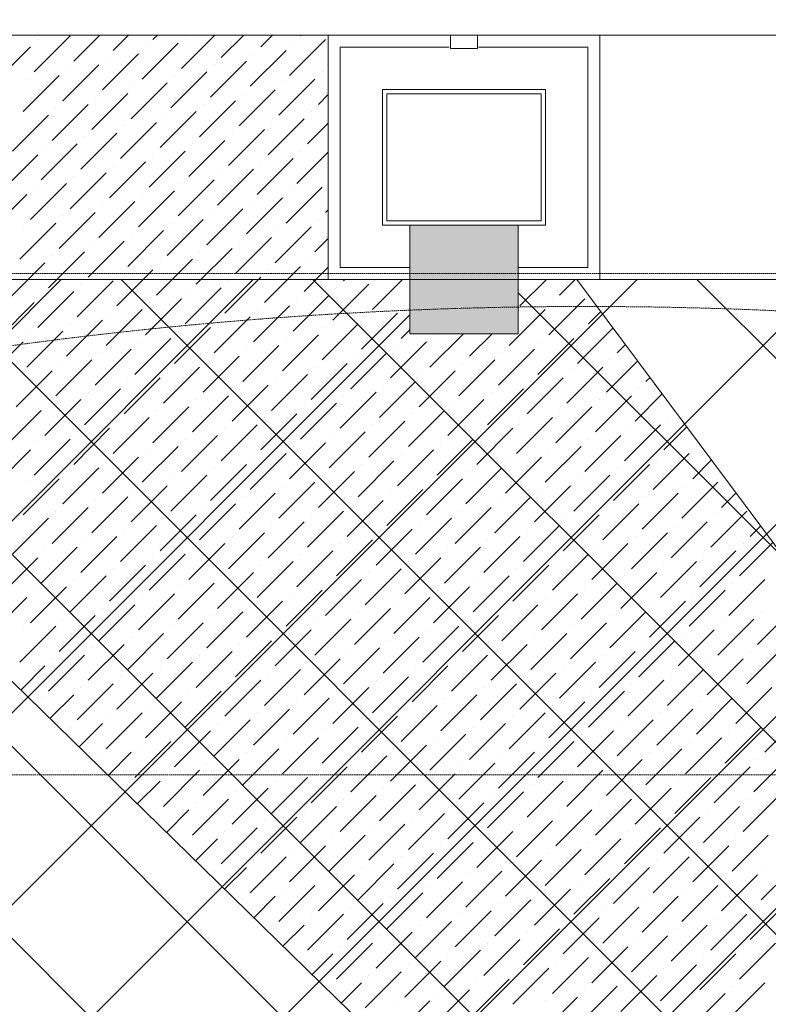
# Model space of a CAD drawing. Header units: millimetres. Extents: x 48523 to 84492, y -23473 to 14877.
# Tile 46 of 69: x 55172 to 56551, y 12045 to 13858. Entities that reach past the tile are written whole.
import ezdxf
from ezdxf import colors
from ezdxf.entities.mleader import LeaderData, LeaderLine
from ezdxf.math import Vec2, Vec3

# ---------------------------------------------------------------- set-up
doc = ezdxf.new("R2010")
doc.units = ezdxf.units.MM
doc.header["$MEASUREMENT"] = 0
doc.linetypes.add('HIDDENX2', pattern=[0.75, 0.5, -0.25])
doc.linetypes.add('RCP XREF$0$( Hidden )', pattern=[0.375, 0.25, -0.125])
doc.layers.get('0').update_dxf_attribs({"lineweight": 5})
for name, color, linetype, lineweight, true_color in [('M-MEP-ELLG-CABLE', 7, 'HIDDENX2', 15, 0x055f91), ('RCP XREF$0$A-CEILING-01', 9, 'Continuous', 0, 0x808080), ('RCP XREF$0$A-CELING ELEMENT', 9, 'Continuous', 0, 0x808080), ('RCP XREF$0$A-CLMN P', 9, 'Continuous', 0, 0x808080), ('RCP XREF$0$A-FLOORING', 9, 'Continuous', 0, 0x808080), ('RCP XREF$0$A-HT', 9, 'Continuous', 0, 0x808080), ('RCP XREF$0$A-Wall & Column', 9, 'Continuous', 0, 0x808080), ('RCP XREF$0$Column', 9, 'Continuous', 0, 0x808080), ('RCP XREF$0$XR-CP-DS$0$Level 24', 9, 'Continuous', 0, 0x808080)]:
    doc.layers.add(name, color=color, linetype=linetype, lineweight=lineweight, true_color=true_color)
doc.layers.add('T-Tags', color=7, linetype='Continuous')
doc.styles.add('SSP_Note', font='romans.shx', dxfattribs={"width": 0.8})

# ---------------------------------------------------------------- blocks, each defined once
blk = doc.blocks.new('RCP XREF')
at = {"layer": 'RCP XREF$0$A-HT', "lineweight": 0, "true_color": 0x808080}
h = blk.add_hatch(color=8, dxfattribs=at)
h.dxf.hatch_style = 1
h.paths.add_polyline_path([(6090, 13280), (6090, 13480), (5890, 13480), (5890, 13280)])
at = {"layer": 'RCP XREF$0$A-CEILING-01', "color": 8, "linetype": 'Continuous', "lineweight": 0, "true_color": 0x808080}
for p, q in [((200, 8331.7), (5248.3, 13380)), ((200, 7978.2), (5601.8, 13380)), ((200, 7271.1), (6308.9, 13380)), ((200, 6917.5), (6662.5, 13380)), ((200, 6564), (7016, 13380)), ((200, 6210.4), (7369.6, 13380)), ((200, 5856.9), (7723.1, 13380)), ((6029.9, 11294.2), (3944.1, 13380)), ((11718.3, 5959.4), (4297.7, 13380)), ((11895, 6136.2), (4651.2, 13380)), ((12071.8, 6313), (5004.8, 13380)), ((12248.6, 6489.7), (5358.3, 13380)), ((12425.4, 6666.5), (5711.9, 13380)), ((12778.9, 7020.1), (6419, 13380)), ((12602.1, 6843.3), (6090, 13355.4)), ((200, 7624.6), (5890, 13314.6))]:
    blk.add_line(p, q, dxfattribs=at)
at = {"layer": 'RCP XREF$0$A-CEILING-01', "color": 8, "lineweight": 0, "true_color": 0x808080}
for p, q in [((5890, 13380), (350, 13380)), ((5890, 13280), (5890, 13380)), ((11820, 13380), (6090, 13380)), ((6090, 13380), (6090, 13280)), ((6090, 13280), (5890, 13280))]:
    blk.add_line(p, q, dxfattribs=at)
at = {"layer": 'RCP XREF$0$A-CELING ELEMENT', "color": 8, "linetype": 'RCP XREF$0$( Hidden )', "lineweight": 0, "ltscale": 10, "true_color": 0x808080}
blk.add_line((4048, 13830), (13250, 13830), dxfattribs=at)
at = {"layer": 'RCP XREF$0$A-CELING ELEMENT', "color": 8, "linetype": 'Continuous', "lineweight": 0, "true_color": 0x808080, "transparency": 33554687}
for p, q in [((5198.2, 13762.1), (5264.5, 13828.4)), ((5204.8, 13821.7), (5204.8, 13821.7)), ((5271.1, 13782), (5319.2, 13830)), ((5344, 13801.8), (5372.2, 13830)), ((5417, 13821.7), (5425.2, 13830)), ((5470, 13768.7), (5531.3, 13830)), ((5476.6, 13828.4), (5476.6, 13828.4)), ((5542.9, 13788.6), (5584.3, 13830)), ((5615.8, 13808.5), (5637.4, 13830)), ((5668.9, 13755.4), (5735.2, 13821.7)), ((5688.7, 13828.4), (5690.4, 13830)), ((5125.3, 13742.2), (5191.6, 13808.5)), ((5397.1, 13748.8), (5463.4, 13815.1)), ((5403.7, 13808.5), (5403.7, 13808.5)), ((5595.9, 13735.6), (5662.2, 13801.8)), ((5675.5, 13815.1), (5675.5, 13815.1)), ((5324.1, 13728.9), (5390.4, 13795.2)), ((5330.8, 13788.6), (5330.8, 13788.6)), ((5523, 13715.7), (5589.3, 13782)), ((5602.6, 13795.2), (5602.6, 13795.2)), ((5251.2, 13709), (5317.5, 13775.3)), ((5257.9, 13768.7), (5257.9, 13768.7)), ((5529.6, 13775.3), (5529.6, 13775.3)), ((5178.3, 13689.2), (5244.6, 13755.4)), ((5184.9, 13748.8), (5184.9, 13748.8)), ((5450.1, 13695.8), (5516.4, 13762.1)), ((5456.7, 13755.4), (5456.7, 13755.4)), ((5649, 13682.5), (5715.3, 13748.8)), ((5728.5, 13762.1), (5728.5, 13762.1)), ((5377.2, 13675.9), (5443.5, 13742.2)), ((5383.8, 13735.6), (5383.8, 13735.6)), ((5576.1, 13662.6), (5642.3, 13728.9)), ((5655.6, 13742.2), (5655.6, 13742.2)), ((5304.3, 13656), (5370.6, 13722.3)), ((5310.9, 13715.7), (5310.9, 13715.7)), ((5503.1, 13642.7), (5569.4, 13709)), ((5582.7, 13722.3), (5582.7, 13722.3)), ((5721.9, 13702.4), (5740, 13720.5)), ((5231.3, 13636.1), (5297.6, 13702.4)), ((5238, 13695.8), (5238, 13695.8)), ((5509.8, 13702.4), (5509.8, 13702.4)), ((5158.4, 13616.2), (5224.7, 13682.5)), ((5430.2, 13622.9), (5496.5, 13689.2)), ((5436.8, 13682.5), (5436.8, 13682.5)), ((5629.1, 13609.6), (5695.4, 13675.9)), ((5708.6, 13689.2), (5708.6, 13689.2)), ((5357.3, 13603), (5423.6, 13669.3)), ((5363.9, 13662.6), (5363.9, 13662.6)), ((5556.2, 13589.7), (5622.5, 13656)), ((5635.7, 13669.3), (5635.7, 13669.3)), ((5702, 13629.5), (5740, 13667.5)), ((5284.4, 13583.1), (5350.7, 13649.4)), ((5291, 13642.7), (5291, 13642.7)), ((5483.2, 13569.8), (5549.5, 13636.1)), ((5562.8, 13649.4), (5562.8, 13649.4)), ((5211.5, 13563.2), (5277.7, 13629.5)), ((5218.1, 13622.9), (5218.1, 13622.9)), ((5489.9, 13629.5), (5489.9, 13629.5)), ((5138.5, 13543.3), (5204.8, 13609.6)), ((5410.3, 13549.9), (5476.6, 13616.2)), ((5417, 13609.6), (5417, 13609.6)), ((5609.2, 13536.7), (5675.5, 13603)), ((5682.1, 13556.6), (5740, 13614.5)), ((5688.7, 13616.2), (5688.7, 13616.2)), ((5337.4, 13530.1), (5403.7, 13596.3)), ((5344, 13589.7), (5344, 13589.7)), ((5536.3, 13516.8), (5602.6, 13583.1)), ((5615.8, 13596.3), (5615.8, 13596.3)), ((5264.5, 13510.2), (5330.8, 13576.5)), ((5271.1, 13569.8), (5271.1, 13569.8)), ((5463.4, 13496.9), (5529.6, 13563.2)), ((5542.9, 13576.5), (5542.9, 13576.5)), ((5191.6, 13490.3), (5257.9, 13556.6)), ((5198.2, 13549.9), (5198.2, 13549.9)), ((5470, 13556.6), (5470, 13556.6)), ((5662.2, 13483.6), (5728.5, 13549.9)), ((5118.6, 13470.4), (5184.9, 13536.7)), ((5390.4, 13477), (5456.7, 13543.3)), ((5397.1, 13536.7), (5397.1, 13536.7)), ((5589.3, 13463.8), (5655.6, 13530.1)), ((5668.9, 13543.3), (5668.9, 13543.3)), ((5317.5, 13457.1), (5383.8, 13523.4)), ((5324.1, 13516.8), (5324.1, 13516.8)), ((5516.4, 13443.9), (5582.7, 13510.2)), ((5595.9, 13523.4), (5595.9, 13523.4)), ((5735.2, 13503.5), (5740, 13508.4)), ((5244.6, 13437.2), (5310.9, 13503.5)), ((5251.2, 13496.9), (5251.2, 13496.9)), ((5443.5, 13424), (5509.8, 13490.3)), ((5523, 13503.5), (5523, 13503.5)), ((5721.9, 13490.3), (5721.9, 13490.3)), ((5171.7, 13417.4), (5238, 13483.6)), ((5178.3, 13477), (5178.3, 13477)), ((5450.1, 13483.6), (5450.1, 13483.6)), ((5642.3, 13410.7), (5708.6, 13477)), ((5370.6, 13404.1), (5436.8, 13470.4)), ((5377.2, 13463.8), (5377.2, 13463.8)), ((5569.4, 13390.8), (5635.7, 13457.1)), ((5649, 13470.4), (5649, 13470.4)), ((5715.3, 13430.6), (5740, 13455.4)), ((5297.6, 13384.2), (5363.9, 13450.5)), ((5304.3, 13443.9), (5304.3, 13443.9)), ((5496.5, 13371), (5562.8, 13437.2)), ((5576.1, 13450.5), (5576.1, 13450.5)), ((5224.7, 13364.3), (5291, 13430.6)), ((5231.3, 13424), (5231.3, 13424)), ((5503.1, 13430.6), (5503.1, 13430.6)), ((5151.8, 13344.4), (5218.1, 13410.7)), ((5423.6, 13351.1), (5489.9, 13417.4)), ((5430.2, 13410.7), (5430.2, 13410.7)), ((5622.5, 13337.8), (5688.7, 13404.1)), ((5695.4, 13357.7), (5740, 13402.3)), ((5702, 13417.4), (5702, 13417.4)), ((5350.7, 13331.2), (5417, 13397.5)), ((5357.3, 13390.8), (5357.3, 13390.8)), ((5549.5, 13317.9), (5615.8, 13384.2)), ((5629.1, 13397.5), (5629.1, 13397.5)), ((5277.7, 13311.3), (5344, 13377.6)), ((5284.4, 13371), (5284.4, 13371)), ((5476.6, 13298), (5542.9, 13364.3)), ((5556.2, 13377.6), (5556.2, 13377.6)), ((5748.4, 13304.7), (5814.7, 13371)), ((5755, 13364.3), (5755, 13364.3)), ((5768.3, 13377.6), (5770.7, 13380)), ((5821.3, 13324.6), (5876.8, 13380)), ((6093.1, 13331.2), (6141.9, 13380)), ((6166, 13351.1), (6195, 13380)), ((5204.8, 13291.4), (5271.1, 13357.7)), ((5211.5, 13351.1), (5211.5, 13351.1)), ((5483.2, 13357.7), (5483.2, 13357.7)), ((5675.5, 13284.8), (5741.8, 13351.1)), ((5131.9, 13271.5), (5198.2, 13337.8)), ((5403.7, 13278.1), (5470, 13344.4)), ((5410.3, 13337.8), (5410.3, 13337.8)), ((5602.6, 13264.9), (5668.9, 13331.2)), ((5682.1, 13344.4), (5682.1, 13344.4)), ((5881, 13331.2), (5881, 13331.2)), ((6146.2, 13278.1), (6212.4, 13344.4)), ((6152.8, 13337.8), (6152.8, 13337.8)), ((5330.8, 13258.3), (5397.1, 13324.6)), ((5337.4, 13317.9), (5337.4, 13317.9)), ((5529.6, 13245), (5595.9, 13311.3)), ((5609.2, 13324.6), (5609.2, 13324.6)), ((5801.4, 13251.6), (5867.7, 13317.9)), ((5808.1, 13311.3), (5808.1, 13311.3)), ((6073.2, 13258.3), (6139.5, 13324.6)), ((6219.1, 13298), (6242.1, 13321)), ((5257.9, 13238.4), (5324.1, 13304.7)), ((5264.5, 13298), (5264.5, 13298)), ((5456.7, 13225.1), (5523, 13291.4)), ((5536.3, 13304.7), (5536.3, 13304.7)), ((5728.5, 13231.7), (5794.8, 13298)), ((5735.2, 13291.4), (5735.2, 13291.4)), ((5184.9, 13218.5), (5251.2, 13284.8)), ((5191.6, 13278.1), (5191.6, 13278.1)), ((5463.4, 13284.8), (5463.4, 13284.8)), ((5655.6, 13211.9), (5721.9, 13278.1)), ((5874.4, 13271.5), (5890, 13287.2)), ((5927.4, 13218.5), (5988.9, 13280)), ((5934, 13278.1), (5934, 13278.1)), ((6000.3, 13238.4), (6041.9, 13280)), ((6199.2, 13225.1), (6264.7, 13290.6)), ((6205.8, 13284.8), (6205.8, 13284.8)), ((5112, 13198.6), (5178.3, 13264.9)), ((5383.8, 13205.2), (5450.1, 13271.5)), ((5390.4, 13264.9), (5390.4, 13264.9)), ((5582.7, 13192), (5649, 13258.3)), ((5662.2, 13271.5), (5662.2, 13271.5)), ((5854.5, 13198.6), (5920.8, 13264.9)), ((5861.1, 13258.3), (5861.1, 13258.3)), ((6126.3, 13205.2), (6192.6, 13271.5)), ((6132.9, 13264.9), (6132.9, 13264.9)), ((6272.1, 13245), (6287.4, 13260.3)), ((5310.9, 13185.3), (5377.2, 13251.6)), ((5317.5, 13245), (5317.5, 13245)), ((5509.8, 13172.1), (5576.1, 13238.4)), ((5589.3, 13251.6), (5589.3, 13251.6)), ((5781.6, 13178.7), (5847.8, 13245)), ((5788.2, 13238.4), (5788.2, 13238.4)), ((6053.4, 13185.3), (6119.6, 13251.6)), ((6060, 13245), (6060, 13245)), ((5238, 13165.5), (5304.3, 13231.7)), ((5244.6, 13225.1), (5244.6, 13225.1)), ((5436.8, 13152.2), (5503.1, 13218.5)), ((5516.4, 13231.7), (5516.4, 13231.7)), ((5708.6, 13158.8), (5774.9, 13225.1)), ((5715.3, 13218.5), (5715.3, 13218.5)), ((5980.4, 13165.5), (6046.7, 13231.7)), ((5987.1, 13225.1), (5987.1, 13225.1)), ((6179.3, 13152.2), (6245.6, 13218.5)), ((6252.2, 13172.1), (6310, 13229.9)), ((6258.9, 13231.7), (6258.9, 13231.7)), ((5165, 13145.6), (5231.3, 13211.9)), ((5443.5, 13211.9), (5443.5, 13211.9)), ((5635.7, 13138.9), (5702, 13205.2)), ((5907.5, 13145.6), (5973.8, 13211.9)), ((5914.1, 13205.2), (5914.1, 13205.2)), ((6185.9, 13211.9), (6185.9, 13211.9)), ((5363.9, 13132.3), (5430.2, 13198.6)), ((5370.6, 13192), (5370.6, 13192)), ((5562.8, 13119), (5629.1, 13185.3)), ((5642.3, 13198.6), (5642.3, 13198.6)), ((5834.6, 13125.7), (5900.9, 13192)), ((5841.2, 13185.3), (5841.2, 13185.3)), ((6106.4, 13132.3), (6172.7, 13198.6)), ((6113, 13192), (6113, 13192)), ((6325.1, 13192), (6332.7, 13199.5)), ((5291, 13112.4), (5357.3, 13178.7)), ((5297.6, 13172.1), (5297.6, 13172.1)), ((5489.9, 13099.2), (5556.2, 13165.5)), ((5569.4, 13178.7), (5569.4, 13178.7)), ((5761.7, 13105.8), (5828, 13172.1)), ((5768.3, 13165.5), (5768.3, 13165.5)), ((6033.5, 13112.4), (6099.8, 13178.7)), ((6040.1, 13172.1), (6040.1, 13172.1)), ((6232.3, 13099.2), (6298.6, 13165.5)), ((6305.3, 13119), (6355.3, 13169.1)), ((6311.9, 13178.7), (6311.9, 13178.7)), ((5218.1, 13092.5), (5284.4, 13158.8)), ((5224.7, 13152.2), (5224.7, 13152.2)), ((5496.5, 13158.8), (5496.5, 13158.8)), ((5688.7, 13085.9), (5755, 13152.2)), ((5960.5, 13092.5), (6026.8, 13158.8)), ((5967.2, 13152.2), (5967.2, 13152.2)), ((6239, 13158.8), (6239, 13158.8)), ((5145.2, 13072.6), (5211.5, 13138.9)), ((5417, 13079.3), (5483.2, 13145.6)), ((5423.6, 13138.9), (5423.6, 13138.9)), ((5615.8, 13066), (5682.1, 13132.3)), ((5695.4, 13145.6), (5695.4, 13145.6)), ((5887.6, 13072.6), (5953.9, 13138.9)), ((5894.3, 13132.3), (5894.3, 13132.3)), ((6159.4, 13079.3), (6225.7, 13145.6)), ((6166, 13138.9), (6166, 13138.9)), ((5344, 13059.4), (5410.3, 13125.7)), ((5350.7, 13119), (5350.7, 13119)), ((5542.9, 13046.1), (5609.2, 13112.4)), ((5622.5, 13125.7), (5622.5, 13125.7)), ((5814.7, 13052.8), (5881, 13119)), ((5821.3, 13112.4), (5821.3, 13112.4)), ((6086.5, 13059.4), (6152.8, 13125.7)), ((6093.1, 13119), (6093.1, 13119)), ((6285.4, 13046.1), (6351.7, 13112.4)), ((6364.9, 13125.7), (6364.9, 13125.7)), ((5271.1, 13039.5), (5337.4, 13105.8)), ((5277.7, 13099.2), (5277.7, 13099.2)), ((5470, 13026.2), (5536.3, 13092.5)), ((5549.5, 13105.8), (5549.5, 13105.8)), ((5741.8, 13032.9), (5808.1, 13099.2)), ((5748.4, 13092.5), (5748.4, 13092.5)), ((6013.6, 13039.5), (6079.9, 13105.8)), ((6020.2, 13099.2), (6020.2, 13099.2)), ((6212.4, 13026.2), (6278.7, 13092.5)), ((6292, 13105.8), (6292, 13105.8)), ((6358.3, 13066), (6400.6, 13108.3)), ((5198.2, 13019.6), (5264.5, 13085.9)), ((5204.8, 13079.3), (5204.8, 13079.3)), ((5476.6, 13085.9), (5476.6, 13085.9)), ((5668.9, 13013), (5735.2, 13079.3)), ((5940.7, 13019.6), (6006.9, 13085.9)), ((5947.3, 13079.3), (5947.3, 13079.3)), ((6219.1, 13085.9), (6219.1, 13085.9)), ((5125.3, 12999.7), (5191.6, 13066)), ((5397.1, 13006.4), (5463.4, 13072.6)), ((5403.7, 13066), (5403.7, 13066)), ((5595.9, 12993.1), (5662.2, 13059.4)), ((5675.5, 13072.6), (5675.5, 13072.6)), ((5867.7, 12999.7), (5934, 13066)), ((5874.4, 13059.4), (5874.4, 13059.4)), ((6139.5, 13006.4), (6205.8, 13072.6)), ((6146.2, 13066), (6146.2, 13066)), ((6338.4, 12993.1), (6404.7, 13059.4)), ((6418, 13072.6), (6418, 13072.6)), ((5324.1, 12986.5), (5390.4, 13052.8)), ((5330.8, 13046.1), (5330.8, 13046.1)), ((5523, 12973.2), (5589.3, 13039.5)), ((5602.6, 13052.8), (5602.6, 13052.8)), ((5794.8, 12979.8), (5861.1, 13046.1)), ((5801.4, 13039.5), (5801.4, 13039.5)), ((6066.6, 12986.5), (6132.9, 13052.8)), ((6073.2, 13046.1), (6073.2, 13046.1)), ((6265.5, 12973.2), (6331.8, 13039.5)), ((6345, 13052.8), (6345, 13052.8)), ((6411.3, 13013), (6445.9, 13047.5)), ((5251.2, 12966.6), (5317.5, 13032.9)), ((5257.9, 13026.2), (5257.9, 13026.2)), ((5450.1, 12953.3), (5516.4, 13019.6)), ((5529.6, 13032.9), (5529.6, 13032.9)), ((5721.9, 12959.9), (5788.2, 13026.2)), ((5728.5, 13019.6), (5728.5, 13019.6)), ((5993.7, 12966.6), (6060, 13032.9)), ((6000.3, 13026.2), (6000.3, 13026.2)), ((6192.6, 12953.3), (6258.9, 13019.6)), ((6272.1, 13032.9), (6272.1, 13032.9)), ((5178.3, 12946.7), (5244.6, 13013)), ((5184.9, 13006.4), (5184.9, 13006.4)), ((5456.7, 13013), (5456.7, 13013)), ((5649, 12940.1), (5715.3, 13006.4)), ((5920.8, 12946.7), (5987.1, 13013)), ((5927.4, 13006.4), (5927.4, 13006.4)), ((6199.2, 13013), (6199.2, 13013)), ((6391.4, 12940.1), (6457.7, 13006.4)), ((5377.2, 12933.4), (5443.5, 12999.7)), ((5383.8, 12993.1), (5383.8, 12993.1)), ((5576.1, 12920.2), (5642.3, 12986.5)), ((5655.6, 12999.7), (5655.6, 12999.7)), ((5847.8, 12926.8), (5914.1, 12993.1)), ((5854.5, 12986.5), (5854.5, 12986.5)), ((6119.6, 12933.4), (6185.9, 12999.7)), ((6126.3, 12993.1), (6126.3, 12993.1)), ((6318.5, 12920.2), (6384.8, 12986.5)), ((6398.1, 12999.7), (6398.1, 12999.7)), ((6464.4, 12959.9), (6491.2, 12986.8)), ((5304.3, 12913.5), (5370.6, 12979.8)), ((5310.9, 12973.2), (5310.9, 12973.2)), ((5503.1, 12900.3), (5569.4, 12966.6)), ((5582.7, 12979.8), (5582.7, 12979.8)), ((5774.9, 12906.9), (5841.2, 12973.2)), ((5781.6, 12966.6), (5781.6, 12966.6)), ((6046.7, 12913.5), (6113, 12979.8)), ((6053.4, 12973.2), (6053.4, 12973.2)), ((6245.6, 12900.3), (6311.9, 12966.6)), ((6325.1, 12979.8), (6325.1, 12979.8)), ((5231.3, 12893.7), (5297.6, 12959.9)), ((5238, 12953.3), (5238, 12953.3)), ((5430.2, 12880.4), (5496.5, 12946.7)), ((5509.8, 12959.9), (5509.8, 12959.9)), ((5702, 12887), (5768.3, 12953.3)), ((5708.6, 12946.7), (5708.6, 12946.7)), ((5973.8, 12893.7), (6040.1, 12959.9)), ((5980.4, 12953.3), (5980.4, 12953.3)), ((6172.7, 12880.4), (6239, 12946.7)), ((6252.2, 12959.9), (6252.2, 12959.9)), ((6444.5, 12887), (6510.8, 12953.3)), ((6451.1, 12946.7), (6451.1, 12946.7)), ((5158.4, 12873.8), (5224.7, 12940.1)), ((5436.8, 12940.1), (5436.8, 12940.1)), ((5629.1, 12867.1), (5695.4, 12933.4)), ((5900.9, 12873.8), (5967.2, 12940.1)), ((5907.5, 12933.4), (5907.5, 12933.4)), ((6179.3, 12940.1), (6179.3, 12940.1)), ((6371.5, 12867.1), (6437.8, 12933.4)), ((5357.3, 12860.5), (5423.6, 12926.8)), ((5363.9, 12920.2), (5363.9, 12920.2)), ((5556.2, 12847.3), (5622.5, 12913.5)), ((5635.7, 12926.8), (5635.7, 12926.8)), ((5828, 12853.9), (5894.3, 12920.2)), ((5834.6, 12913.5), (5834.6, 12913.5)), ((6099.8, 12860.5), (6166, 12926.8)), ((6106.4, 12920.2), (6106.4, 12920.2)), ((6298.6, 12847.3), (6364.9, 12913.5)), ((6378.2, 12926.8), (6378.2, 12926.8)), ((6517.4, 12906.9), (6536.5, 12926)), ((5284.4, 12840.6), (5350.7, 12906.9)), ((5291, 12900.3), (5291, 12900.3)), ((5483.2, 12827.4), (5549.5, 12893.7)), ((5562.8, 12906.9), (5562.8, 12906.9)), ((5755, 12834), (5821.3, 12900.3)), ((5761.7, 12893.7), (5761.7, 12893.7)), ((6026.8, 12840.6), (6093.1, 12906.9)), ((6033.5, 12900.3), (6033.5, 12900.3)), ((6225.7, 12827.4), (6292, 12893.7)), ((6305.3, 12906.9), (6305.3, 12906.9)), ((6497.5, 12834), (6559.1, 12895.6)), ((6504.1, 12893.7), (6504.1, 12893.7)), ((5211.5, 12820.7), (5277.7, 12887)), ((5218.1, 12880.4), (5218.1, 12880.4)), ((5410.3, 12807.5), (5476.6, 12873.8)), ((5489.9, 12887), (5489.9, 12887)), ((5682.1, 12814.1), (5748.4, 12880.4)), ((5688.7, 12873.8), (5688.7, 12873.8)), ((5953.9, 12820.7), (6020.2, 12887)), ((5960.5, 12880.4), (5960.5, 12880.4)), ((6152.8, 12807.5), (6219.1, 12873.8)), ((6232.3, 12887), (6232.3, 12887)), ((6424.6, 12814.1), (6490.9, 12880.4)), ((6431.2, 12873.8), (6431.2, 12873.8)), ((5138.5, 12800.8), (5204.8, 12867.1)), ((5417, 12867.1), (5417, 12867.1)), ((5609.2, 12794.2), (5675.5, 12860.5)), ((5881, 12800.8), (5947.3, 12867.1)), ((5887.6, 12860.5), (5887.6, 12860.5)), ((6159.4, 12867.1), (6159.4, 12867.1)), ((6351.7, 12794.2), (6418, 12860.5)), ((5337.4, 12787.6), (5403.7, 12853.9)), ((5344, 12847.3), (5344, 12847.3)), ((5536.3, 12774.3), (5602.6, 12840.6)), ((5615.8, 12853.9), (5615.8, 12853.9)), ((5808.1, 12781), (5874.4, 12847.3)), ((5814.7, 12840.6), (5814.7, 12840.6)), ((6079.9, 12787.6), (6146.2, 12853.9)), ((6086.5, 12847.3), (6086.5, 12847.3)), ((6278.7, 12774.3), (6345, 12840.6)), ((6358.3, 12853.9), (6358.3, 12853.9)), ((5264.5, 12767.7), (5330.8, 12834)), ((5271.1, 12827.4), (5271.1, 12827.4)), ((5463.4, 12754.4), (5529.6, 12820.7)), ((5542.9, 12834), (5542.9, 12834)), ((5735.2, 12761.1), (5801.4, 12827.4)), ((5741.8, 12820.7), (5741.8, 12820.7)), ((6006.9, 12767.7), (6073.2, 12834)), ((6013.6, 12827.4), (6013.6, 12827.4)), ((6205.8, 12754.4), (6272.1, 12820.7)), ((6285.4, 12834), (6285.4, 12834)), ((6477.6, 12761.1), (6543.9, 12827.4)), ((6484.2, 12820.7), (6484.2, 12820.7)), ((5191.6, 12747.8), (5257.9, 12814.1)), ((5198.2, 12807.5), (5198.2, 12807.5)), ((5470, 12814.1), (5470, 12814.1)), ((5662.2, 12741.2), (5728.5, 12807.5)), ((5934, 12747.8), (6000.3, 12814.1)), ((5940.7, 12807.5), (5940.7, 12807.5)), ((6212.4, 12814.1), (6212.4, 12814.1)), ((6404.7, 12741.2), (6471, 12807.5)), ((5118.6, 12727.9), (5184.9, 12794.2)), ((5390.4, 12734.6), (5456.7, 12800.8)), ((5397.1, 12794.2), (5397.1, 12794.2)), ((5589.3, 12721.3), (5655.6, 12787.6)), ((5668.9, 12800.8), (5668.9, 12800.8)), ((5861.1, 12727.9), (5927.4, 12794.2)), ((5867.7, 12787.6), (5867.7, 12787.6)), ((6132.9, 12734.6), (6199.2, 12800.8)), ((6139.5, 12794.2), (6139.5, 12794.2)), ((6331.8, 12721.3), (6398.1, 12787.6)), ((6411.3, 12800.8), (6411.3, 12800.8)), ((5317.5, 12714.7), (5383.8, 12781)), ((5324.1, 12774.3), (5324.1, 12774.3)), ((5516.4, 12701.4), (5582.7, 12767.7)), ((5595.9, 12781), (5595.9, 12781)), ((5788.2, 12708), (5854.5, 12774.3)), ((5794.8, 12767.7), (5794.8, 12767.7)), ((6060, 12714.7), (6126.3, 12781)), ((6066.6, 12774.3), (6066.6, 12774.3)), ((6258.9, 12701.4), (6325.1, 12767.7)), ((6338.4, 12781), (6338.4, 12781)), ((6530.6, 12708), (6596.9, 12774.3)), ((6537.3, 12767.7), (6537.3, 12767.7)), ((5244.6, 12694.8), (5310.9, 12761.1)), ((5251.2, 12754.4), (5251.2, 12754.4)), ((5443.5, 12681.5), (5509.8, 12747.8)), ((5523, 12761.1), (5523, 12761.1)), ((5715.3, 12688.2), (5781.6, 12754.4)), ((5721.9, 12747.8), (5721.9, 12747.8)), ((5987.1, 12694.8), (6053.4, 12761.1)), ((5993.7, 12754.4), (5993.7, 12754.4)), ((6185.9, 12681.5), (6252.2, 12747.8)), ((6265.5, 12761.1), (6265.5, 12761.1)), ((6457.7, 12688.2), (6524, 12754.4)), ((6464.4, 12747.8), (6464.4, 12747.8)), ((5171.7, 12674.9), (5238, 12741.2)), ((5178.3, 12734.6), (5178.3, 12734.6)), ((5450.1, 12741.2), (5450.1, 12741.2)), ((5642.3, 12668.3), (5708.6, 12734.6)), ((5914.1, 12674.9), (5980.4, 12741.2)), ((5920.8, 12734.6), (5920.8, 12734.6)), ((6192.6, 12741.2), (6192.6, 12741.2)), ((6384.8, 12668.3), (6451.1, 12734.6)), ((5370.6, 12661.6), (5436.8, 12727.9)), ((5377.2, 12721.3), (5377.2, 12721.3)), ((5569.4, 12648.4), (5635.7, 12714.7)), ((5649, 12727.9), (5649, 12727.9)), ((5841.2, 12655), (5907.5, 12721.3)), ((5847.8, 12714.7), (5847.8, 12714.7)), ((6113, 12661.6), (6179.3, 12727.9)), ((6119.6, 12721.3), (6119.6, 12721.3)), ((6311.9, 12648.4), (6378.2, 12714.7)), ((6391.4, 12727.9), (6391.4, 12727.9)), ((5297.6, 12641.8), (5363.9, 12708)), ((5304.3, 12701.4), (5304.3, 12701.4)), ((5496.5, 12628.5), (5562.8, 12694.8)), ((5576.1, 12708), (5576.1, 12708)), ((5768.3, 12635.1), (5834.6, 12701.4)), ((5774.9, 12694.8), (5774.9, 12694.8)), ((6040.1, 12641.8), (6106.4, 12708)), ((6046.7, 12701.4), (6046.7, 12701.4)), ((6239, 12628.5), (6305.3, 12694.8)), ((6318.5, 12708), (6318.5, 12708)), ((6510.8, 12635.1), (6577.1, 12701.4)), ((6517.4, 12694.8), (6517.4, 12694.8)), ((5224.7, 12621.9), (5291, 12688.2)), ((5231.3, 12681.5), (5231.3, 12681.5)), ((5423.6, 12608.6), (5489.9, 12674.9)), ((5503.1, 12688.2), (5503.1, 12688.2)), ((5695.4, 12615.2), (5761.7, 12681.5)), ((5702, 12674.9), (5702, 12674.9)), ((5967.2, 12621.9), (6033.5, 12688.2)), ((5973.8, 12681.5), (5973.8, 12681.5)), ((6166, 12608.6), (6232.3, 12674.9)), ((6245.6, 12688.2), (6245.6, 12688.2)), ((6437.8, 12615.2), (6504.1, 12681.5)), ((6444.5, 12674.9), (6444.5, 12674.9)), ((5173.5, 12623.7), (5218.1, 12668.3)), ((5430.2, 12668.3), (5430.2, 12668.3)), ((5622.5, 12595.3), (5688.7, 12661.6)), ((5894.3, 12602), (5960.5, 12668.3)), ((5900.9, 12661.6), (5900.9, 12661.6)), ((6172.7, 12668.3), (6172.7, 12668.3)), ((6364.9, 12595.3), (6431.2, 12661.6)), ((5350.7, 12588.7), (5417, 12655)), ((5357.3, 12648.4), (5357.3, 12648.4)), ((5549.5, 12575.5), (5615.8, 12641.8)), ((5629.1, 12655), (5629.1, 12655)), ((5821.3, 12582.1), (5887.6, 12648.4)), ((5828, 12641.8), (5828, 12641.8)), ((6093.1, 12588.7), (6159.4, 12655)), ((6099.8, 12648.4), (6099.8, 12648.4)), ((6292, 12575.5), (6358.3, 12641.8)), ((6371.5, 12655), (6371.5, 12655)), ((5277.7, 12568.8), (5344, 12635.1)), ((5284.4, 12628.5), (5284.4, 12628.5)), ((5476.6, 12555.6), (5542.9, 12621.9)), ((5556.2, 12635.1), (5556.2, 12635.1)), ((5748.4, 12562.2), (5814.7, 12628.5)), ((5755, 12621.9), (5755, 12621.9)), ((6020.2, 12568.8), (6086.5, 12635.1)), ((6026.8, 12628.5), (6026.8, 12628.5)), ((6219.1, 12555.6), (6285.4, 12621.9)), ((6298.6, 12635.1), (6298.6, 12635.1)), ((6490.9, 12562.2), (6557.2, 12628.5)), ((6497.5, 12621.9), (6497.5, 12621.9)), ((5211.5, 12608.6), (5211.5, 12608.6)), ((5227.2, 12571.3), (5271.1, 12615.2)), ((5403.7, 12535.7), (5470, 12602)), ((5483.2, 12615.2), (5483.2, 12615.2)), ((5675.5, 12542.3), (5741.8, 12608.6)), ((5682.1, 12602), (5682.1, 12602)), ((5947.3, 12548.9), (6013.6, 12615.2)), ((5953.9, 12608.6), (5953.9, 12608.6)), ((6146.2, 12535.7), (6212.4, 12602)), ((6225.7, 12615.2), (6225.7, 12615.2)), ((6418, 12542.3), (6484.2, 12608.6)), ((6424.6, 12602), (6424.6, 12602)), ((5410.3, 12595.3), (5410.3, 12595.3)), ((5602.6, 12522.4), (5668.9, 12588.7)), ((5874.4, 12529.1), (5940.7, 12595.3)), ((5881, 12588.7), (5881, 12588.7)), ((6152.8, 12595.3), (6152.8, 12595.3)), ((6345, 12522.4), (6411.3, 12588.7)), ((5330.8, 12515.8), (5397.1, 12582.1)), ((5337.4, 12575.5), (5337.4, 12575.5)), ((5529.6, 12502.5), (5595.9, 12568.8)), ((5609.2, 12582.1), (5609.2, 12582.1)), ((5801.4, 12509.2), (5867.7, 12575.5)), ((5808.1, 12568.8), (5808.1, 12568.8)), ((6073.2, 12515.8), (6139.5, 12582.1)), ((6079.9, 12575.5), (6079.9, 12575.5)), ((6272.1, 12502.5), (6338.4, 12568.8)), ((6351.7, 12582.1), (6351.7, 12582.1)), ((6543.9, 12509.2), (6610.2, 12575.5)), ((5264.5, 12555.6), (5264.5, 12555.6)), ((5280.9, 12518.9), (5324.1, 12562.2)), ((5456.7, 12482.7), (5523, 12548.9)), ((5536.3, 12562.2), (5536.3, 12562.2)), ((5728.5, 12489.3), (5794.8, 12555.6)), ((5735.2, 12548.9), (5735.2, 12548.9)), ((6000.3, 12495.9), (6066.6, 12562.2)), ((6006.9, 12555.6), (6006.9, 12555.6)), ((6199.2, 12482.7), (6265.5, 12548.9)), ((6278.7, 12562.2), (6278.7, 12562.2)), ((6471, 12489.3), (6537.3, 12555.6)), ((6477.6, 12548.9), (6477.6, 12548.9)), ((5463.4, 12542.3), (5463.4, 12542.3)), ((5655.6, 12469.4), (5721.9, 12535.7)), ((5927.4, 12476), (5993.7, 12542.3)), ((5934, 12535.7), (5934, 12535.7)), ((6205.8, 12542.3), (6205.8, 12542.3)), ((6398.1, 12469.4), (6464.4, 12535.7)), ((5383.8, 12462.8), (5450.1, 12529.1)), ((5390.4, 12522.4), (5390.4, 12522.4)), ((5582.7, 12449.5), (5649, 12515.8)), ((5662.2, 12529.1), (5662.2, 12529.1)), ((5854.5, 12456.1), (5920.8, 12522.4)), ((5861.1, 12515.8), (5861.1, 12515.8)), ((6126.3, 12462.8), (6192.6, 12529.1)), ((6132.9, 12522.4), (6132.9, 12522.4)), ((6325.1, 12449.5), (6391.4, 12515.8)), ((6404.7, 12529.1), (6404.7, 12529.1)), ((5317.5, 12502.5), (5317.5, 12502.5)), ((5334.5, 12466.5), (5377.2, 12509.2)), ((5509.8, 12429.6), (5576.1, 12495.9)), ((5589.3, 12509.2), (5589.3, 12509.2)), ((5781.6, 12436.2), (5847.8, 12502.5)), ((5788.2, 12495.9), (5788.2, 12495.9)), ((6053.4, 12442.9), (6119.6, 12509.2)), ((6060, 12502.5), (6060, 12502.5)), ((6252.2, 12429.6), (6318.5, 12495.9)), ((6331.8, 12509.2), (6331.8, 12509.2)), ((6524, 12436.2), (6590.3, 12502.5)), ((6530.6, 12495.9), (6530.6, 12495.9)), ((5436.8, 12409.7), (5503.1, 12476)), ((5516.4, 12489.3), (5516.4, 12489.3)), ((5708.6, 12416.4), (5774.9, 12482.7)), ((5715.3, 12476), (5715.3, 12476)), ((5980.4, 12423), (6046.7, 12489.3)), ((5987.1, 12482.7), (5987.1, 12482.7)), ((6179.3, 12409.7), (6245.6, 12476)), ((6258.9, 12489.3), (6258.9, 12489.3)), ((6451.1, 12416.4), (6517.4, 12482.7)), ((6457.7, 12476), (6457.7, 12476)), ((5443.5, 12469.4), (5443.5, 12469.4)), ((5635.7, 12396.5), (5702, 12462.8)), ((5907.5, 12403.1), (5973.8, 12469.4)), ((5914.1, 12462.8), (5914.1, 12462.8)), ((6185.9, 12469.4), (6185.9, 12469.4)), ((6378.2, 12396.5), (6444.5, 12462.8)), ((5370.6, 12449.5), (5370.6, 12449.5)), ((5388.2, 12414.1), (5430.2, 12456.1)), ((5562.8, 12376.6), (5629.1, 12442.9)), ((5642.3, 12456.1), (5642.3, 12456.1)), ((5834.6, 12383.2), (5900.9, 12449.5)), ((5841.2, 12442.9), (5841.2, 12442.9)), ((6106.4, 12389.8), (6172.7, 12456.1)), ((6113, 12449.5), (6113, 12449.5)), ((6305.3, 12376.6), (6371.5, 12442.9)), ((6384.8, 12456.1), (6384.8, 12456.1)), ((5489.9, 12356.7), (5556.2, 12423)), ((5569.4, 12436.2), (5569.4, 12436.2)), ((5761.7, 12363.3), (5828, 12429.6)), ((5768.3, 12423), (5768.3, 12423)), ((6033.5, 12370), (6099.8, 12436.2)), ((6040.1, 12429.6), (6040.1, 12429.6)), ((6232.3, 12356.7), (6298.6, 12423)), ((6311.9, 12436.2), (6311.9, 12436.2)), ((6504.1, 12363.3), (6570.4, 12429.6)), ((6510.8, 12423), (6510.8, 12423)), ((5441.9, 12361.7), (5483.2, 12403.1)), ((5496.5, 12416.4), (5496.5, 12416.4)), ((5688.7, 12343.4), (5755, 12409.7)), ((5695.4, 12403.1), (5695.4, 12403.1)), ((5960.5, 12350.1), (6026.8, 12416.4)), ((5967.2, 12409.7), (5967.2, 12409.7)), ((6159.4, 12336.8), (6225.7, 12403.1)), ((6239, 12416.4), (6239, 12416.4)), ((6431.2, 12343.4), (6497.5, 12409.7)), ((6437.8, 12403.1), (6437.8, 12403.1)), ((5423.6, 12396.5), (5423.6, 12396.5)), ((5615.8, 12323.6), (5682.1, 12389.8)), ((5887.6, 12330.2), (5953.9, 12396.5)), ((5894.3, 12389.8), (5894.3, 12389.8)), ((6166, 12396.5), (6166, 12396.5)), ((6358.3, 12323.6), (6424.6, 12389.8)), ((5542.9, 12303.7), (5609.2, 12370)), ((5622.5, 12383.2), (5622.5, 12383.2)), ((5814.7, 12310.3), (5881, 12376.6)), ((5821.3, 12370), (5821.3, 12370)), ((6086.5, 12316.9), (6152.8, 12383.2)), ((6093.1, 12376.6), (6093.1, 12376.6)), ((6285.4, 12303.7), (6351.7, 12370)), ((6364.9, 12383.2), (6364.9, 12383.2)), ((5495.6, 12309.4), (5536.3, 12350.1)), ((5549.5, 12363.3), (5549.5, 12363.3)), ((5741.8, 12290.4), (5808.1, 12356.7)), ((5748.4, 12350.1), (5748.4, 12350.1)), ((6013.6, 12297), (6079.9, 12363.3)), ((6020.2, 12356.7), (6020.2, 12356.7)), ((6212.4, 12283.8), (6278.7, 12350.1)), ((6292, 12363.3), (6292, 12363.3)), ((6484.2, 12290.4), (6550.5, 12356.7)), ((6490.9, 12350.1), (6490.9, 12350.1)), ((5476.6, 12343.4), (5476.6, 12343.4)), ((5668.9, 12270.5), (5735.2, 12336.8)), ((5675.5, 12330.2), (5675.5, 12330.2)), ((5940.7, 12277.1), (6006.9, 12343.4)), ((5947.3, 12336.8), (5947.3, 12336.8)), ((6139.5, 12263.9), (6205.8, 12330.2)), ((6219.1, 12343.4), (6219.1, 12343.4)), ((6411.3, 12270.5), (6477.6, 12336.8)), ((6418, 12330.2), (6418, 12330.2)), ((5595.9, 12250.6), (5662.2, 12316.9)), ((5867.7, 12257.3), (5934, 12323.6)), ((5874.4, 12316.9), (5874.4, 12316.9)), ((6146.2, 12323.6), (6146.2, 12323.6)), ((6338.4, 12250.6), (6404.7, 12316.9)), ((5549.2, 12257), (5589.3, 12297)), ((5602.6, 12310.3), (5602.6, 12310.3)), ((5794.8, 12237.4), (5861.1, 12303.7)), ((5801.4, 12297), (5801.4, 12297)), ((6066.6, 12244), (6132.9, 12310.3)), ((6073.2, 12303.7), (6073.2, 12303.7)), ((6265.5, 12230.7), (6331.8, 12297)), ((6345, 12310.3), (6345, 12310.3)), ((6537.3, 12237.4), (6603.6, 12303.7)), ((6543.9, 12297), (6543.9, 12297)), ((5529.6, 12290.4), (5529.6, 12290.4)), ((5721.9, 12217.5), (5788.2, 12283.8)), ((5728.5, 12277.1), (5728.5, 12277.1)), ((5993.7, 12224.1), (6060, 12290.4)), ((6000.3, 12283.8), (6000.3, 12283.8)), ((6192.6, 12210.9), (6258.9, 12277.1)), ((6272.1, 12290.4), (6272.1, 12290.4)), ((6464.4, 12217.5), (6530.6, 12283.8)), ((6471, 12277.1), (6471, 12277.1)), ((5649, 12197.6), (5715.3, 12263.9)), ((5655.6, 12257.3), (5655.6, 12257.3)), ((5920.8, 12204.2), (5987.1, 12270.5)), ((5927.4, 12263.9), (5927.4, 12263.9)), ((6119.6, 12191), (6185.9, 12257.3)), ((6199.2, 12270.5), (6199.2, 12270.5)), ((6391.4, 12197.6), (6457.7, 12263.9)), ((6398.1, 12257.3), (6398.1, 12257.3)), ((5602.9, 12204.6), (5642.3, 12244)), ((5847.8, 12184.3), (5914.1, 12250.6)), ((5854.5, 12244), (5854.5, 12244)), ((6126.3, 12250.6), (6126.3, 12250.6)), ((6318.5, 12177.7), (6384.8, 12244)), ((5582.7, 12237.4), (5582.7, 12237.4)), ((5774.9, 12164.5), (5841.2, 12230.7)), ((5781.6, 12224.1), (5781.6, 12224.1)), ((6046.7, 12171.1), (6113, 12237.4)), ((6053.4, 12230.7), (6053.4, 12230.7)), ((6245.6, 12157.8), (6311.9, 12224.1)), ((6325.1, 12237.4), (6325.1, 12237.4)), ((6517.4, 12164.5), (6583.7, 12230.7)), ((6524, 12224.1), (6524, 12224.1)), ((5702, 12144.6), (5768.3, 12210.9)), ((5708.6, 12204.2), (5708.6, 12204.2)), ((5973.8, 12151.2), (6040.1, 12217.5)), ((5980.4, 12210.9), (5980.4, 12210.9)), ((6172.7, 12137.9), (6239, 12204.2)), ((6252.2, 12217.5), (6252.2, 12217.5)), ((6444.5, 12144.6), (6510.8, 12210.9)), ((6451.1, 12204.2), (6451.1, 12204.2)), ((5656.6, 12152.2), (5695.4, 12191)), ((5900.9, 12131.3), (5967.2, 12197.6)), ((5907.5, 12191), (5907.5, 12191)), ((6179.3, 12197.6), (6179.3, 12197.6)), ((6371.5, 12124.7), (6437.8, 12191)), ((5635.7, 12184.3), (5635.7, 12184.3)), ((5828, 12111.4), (5894.3, 12177.7)), ((5834.6, 12171.1), (5834.6, 12171.1)), ((6099.8, 12118), (6166, 12184.3)), ((6106.4, 12177.7), (6106.4, 12177.7)), ((6298.6, 12104.8), (6364.9, 12171.1)), ((6378.2, 12184.3), (6378.2, 12184.3)), ((5755, 12091.5), (5821.3, 12157.8)), ((5761.7, 12151.2), (5761.7, 12151.2)), ((6026.8, 12098.2), (6093.1, 12164.5)), ((6033.5, 12157.8), (6033.5, 12157.8)), ((6225.7, 12084.9), (6292, 12151.2)), ((6305.3, 12164.5), (6305.3, 12164.5)), ((6497.5, 12091.5), (6563.8, 12157.8)), ((6504.1, 12151.2), (6504.1, 12151.2)), ((5688.7, 12131.3), (5688.7, 12131.3)), ((5710.3, 12099.8), (5748.4, 12137.9)), ((5953.9, 12078.3), (6020.2, 12144.6)), ((5960.5, 12137.9), (5960.5, 12137.9)), ((6152.8, 12065), (6219.1, 12131.3)), ((6232.3, 12144.6), (6232.3, 12144.6)), ((6424.6, 12071.6), (6490.9, 12137.9)), ((6431.2, 12131.3), (6431.2, 12131.3)), ((5881, 12058.4), (5947.3, 12124.7)), ((5887.6, 12118), (5887.6, 12118)), ((6159.4, 12124.7), (6159.4, 12124.7)), ((6351.7, 12051.8), (6418, 12118)), ((5808.1, 12038.5), (5874.4, 12104.8)), ((5814.7, 12098.2), (5814.7, 12098.2)), ((6079.9, 12045.1), (6146.2, 12111.4)), ((6086.5, 12104.8), (6086.5, 12104.8)), ((6278.7, 12031.9), (6345, 12098.2)), ((6358.3, 12111.4), (6358.3, 12111.4)), ((5741.8, 12078.3), (5741.8, 12078.3)), ((5763.9, 12047.4), (5801.4, 12084.9)), ((6006.9, 12025.2), (6073.2, 12091.5)), ((6013.6, 12084.9), (6013.6, 12084.9)), ((6205.8, 12012), (6272.1, 12078.3)), ((6285.4, 12091.5), (6285.4, 12091.5)), ((6477.6, 12018.6), (6543.9, 12084.9)), ((6484.2, 12078.3), (6484.2, 12078.3)), ((5934, 12005.4), (6000.3, 12071.6)), ((5940.7, 12065), (5940.7, 12065)), ((6132.9, 11992.1), (6199.2, 12058.4)), ((6212.4, 12071.6), (6212.4, 12071.6)), ((6404.7, 11998.7), (6471, 12065)), ((6411.3, 12058.4), (6411.3, 12058.4)), ((5861.1, 11985.5), (5927.4, 12051.8)), ((5867.7, 12045.1), (5867.7, 12045.1)), ((6139.5, 12051.8), (6139.5, 12051.8))]:
    blk.add_line(p, q, dxfattribs=at)
at = {"layer": 'RCP XREF$0$A-CELING ELEMENT', "color": 8, "lineweight": 0, "true_color": 0x808080}
for p, q in [((9510.5, 8390.5), (4048, 13722.3)), ((6198.1, 13380), (9756, 8605.6))]:
    blk.add_line(p, q, dxfattribs=at)
at = {"layer": 'RCP XREF$0$A-CLMN P', "color": 8, "lineweight": 0, "true_color": 0x808080}
for p, q in [((5740, 13380), (5740, 13830)), ((5740, 13830), (5965, 13830)), ((5965, 13830), (5965, 13805)), ((6015, 13805), (6015, 13830)), ((6015, 13830), (6240, 13830)), ((6240, 13830), (6240, 13380)), ((5762, 13402), (5762, 13808)), ((5762, 13808), (5963, 13808)), ((5965, 13805), (6015, 13805)), ((6218, 13808), (6017, 13808)), ((6218, 13402), (6218, 13808)), ((5840, 13730), (6140, 13730)), ((5840, 13480), (5840, 13730)), ((6140, 13730), (6140, 13480)), ((5848, 13722), (6132, 13722)), ((5848, 13488), (5848, 13722)), ((6132, 13722), (6132, 13488)), ((6140, 13480), (5840, 13480)), ((6132, 13488), (5848, 13488)), ((5890, 13402), (5762, 13402)), ((6090, 13402), (6218, 13402)), ((5890, 13380), (5740, 13380)), ((6240, 13380), (6090, 13380))]:
    blk.add_line(p, q, dxfattribs=at)
at = {"layer": 'RCP XREF$0$A-FLOORING', "color": 8, "lineweight": 0, "true_color": 0x808080}
for p, q in [((5740, 13830), (6240, 13830)), ((5740, 13380), (5740, 13830)), ((6240, 13830), (6240, 13380)), ((5890, 13380), (5740, 13380)), ((5890, 13280), (5890, 13380)), ((6240, 13380), (6090, 13380)), ((6090, 13380), (6090, 13280)), ((6090, 13280), (5890, 13280))]:
    blk.add_line(p, q, dxfattribs=at)
at = {"layer": 'RCP XREF$0$A-Wall & Column', "color": 8, "lineweight": 0, "true_color": 0x808080}
for p, q in [((350, 13830), (17200, 13830)), ((6090, 13480), (5890, 13480)), ((5890, 13480), (5890, 13280)), ((6090, 13280), (6090, 13480)), ((5890, 13280), (6090, 13280))]:
    blk.add_line(p, q, dxfattribs=at)
at = {"layer": 'RCP XREF$0$Column', "color": 8, "lineweight": 0, "true_color": 0x808080}
for p, q in [((6090, 13480), (5890, 13480)), ((5890, 13480), (5890, 13280)), ((6090, 13280), (6090, 13480)), ((5890, 13280), (6090, 13280))]:
    blk.add_line(p, q, dxfattribs=at)
at = {"layer": 'RCP XREF$0$XR-CP-DS$0$Level 24', "color": 8, "linetype": 'Continuous', "lineweight": 0, "true_color": 0x808080}
blk.add_line((350, 13380), (17200, 13380), dxfattribs=at)
blk = doc.blocks.new('_DotSmall')
at = {"color": 0, "linetype": 'ByBlock', "const_width": 0.5}
blk.add_lwpolyline([(-0.0625, 0, 1), (0.0625, 0, 1)], format="xyb", close=True, dxfattribs=at)

msp = doc.modelspace()

# ---------------------------------------------------------------- linework, layer by layer
at = {"layer": 'M-MEP-ELLG-CABLE', "color": 5, "ltscale": 5, "true_color": 0x0000ff}
for p, q in [((65078.3, 13391.2), (52358.7, 13391.2)), ((52499.2, 12467.5), (57161, 12467.5))]:
    msp.add_line(p, q, dxfattribs=at)
at = {"layer": 'M-MEP-ELLG-CABLE', "color": 1, "ltscale": 5, "true_color": 0xff0000}
msp.add_arc((56215.1, 5538.8), 7791.4, 64.59697, 111.92139, dxfattribs=at)

# ---------------------------------------------------------------- block references
msp.add_blockref('RCP XREF', (50000, 0))

# ---------------------------------------------------------------- leaders
at = {"layer": 'T-Tags'}
ml = msp.add_multileader_mtext('Standard', dxfattribs=at)
ml.set_content('INDICATIVE LOCATION OF SUSPENDED LIT SIGNAGE-07 (SG07)-REF:04DE-434     ', color=256, style='SSP_Note')
ml.set_leader_properties()
ml.set_arrow_properties(name='DOTSMALL')
ml.build(insert=Vec2(0, 0))
ml.multileader.update_dxf_attribs({"dogleg_length": 1.76, "arrow_head_size": 337.5, "scale": 1.5})
ctx = ml.context
ctx.base_point, ctx.scale, ctx.char_height, ctx.arrow_head_size, ctx.landing_gap_size, ctx.plane_origin = Vec3(51992.7, 14784.3), 1.5, 135, 337.5, 0, Vec3(58948.9, 10756.6)
notes = []
notes.append((ctx, [(1, (1, 1, 0), (51794.3, 14784.3), (1, 0), 198.4, [(0, [(51792.2, 11917.5)], 0, [])])]))
ctx.mtext.insert, ctx.mtext.rotation, ctx.mtext.width, ctx.mtext.defined_height, ctx.mtext.flow_direction = Vec3(51992.7, 14874.3), 6.283185, 2626.202, 892.1, 5
for ctx, leaders in notes:
    for number, flags, end, landing, length, lines in leaders:
        leader = LeaderData()
        leader.index, (leader.has_last_leader_line, leader.has_dogleg_vector, leader.attachment_direction) = number, flags
        leader.last_leader_point, leader.dogleg_vector, leader.dogleg_length = Vec3(end), Vec3(landing), length
        for number, points, colour, breaks in lines:
            line = LeaderLine()
            line.index, line.vertices, line.color, line.breaks = number, Vec3.list(points), colors.encode_raw_color(colour), breaks
            leader.lines.append(line)
        ctx.leaders.append(leader)

doc.saveas('drawing.dxf')
